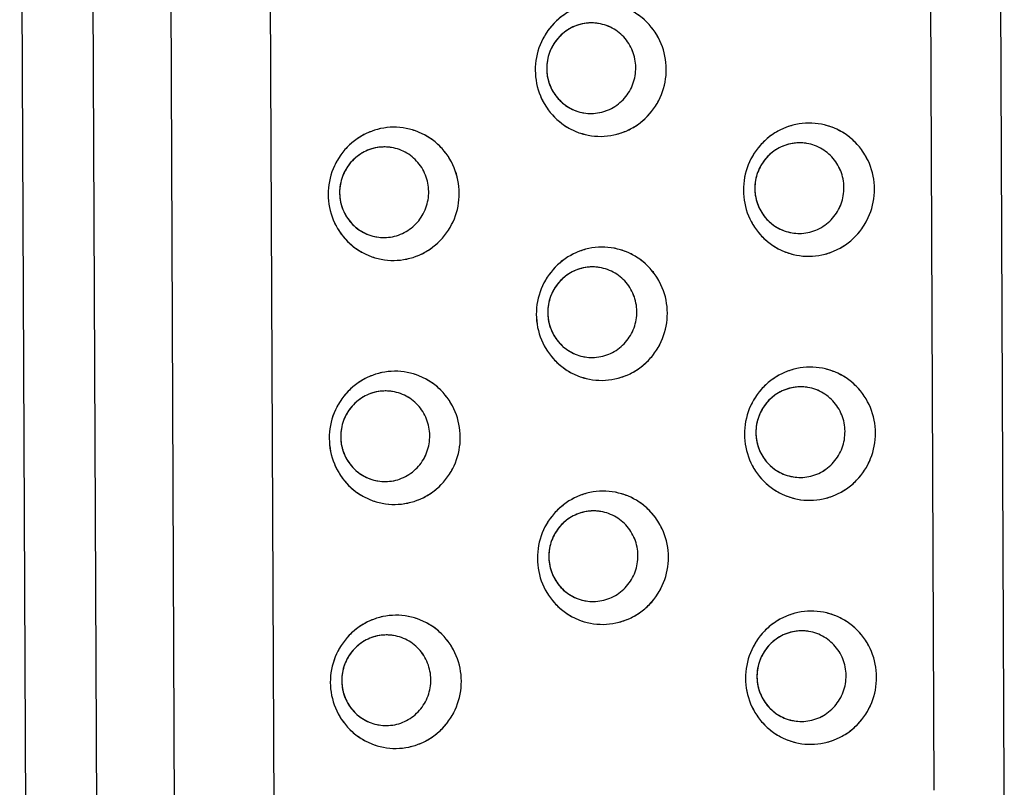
# Model space of a CAD drawing. Header units: millimetres. Extents: x 0 to 1750, y -1720 to 477.
# Tile 45 of 256: x 323 to 333, y -924 to -917. Entities that reach past the tile are written whole.
import ezdxf

# ---------------------------------------------------------------- set-up
doc = ezdxf.new("R2010")
doc.units = ezdxf.units.MM
doc.header["$LTSCALE"] = 92.51
doc.layers.add('90_VGA_WLDR-DXF_CONTINUOUS_LINE', color=7, linetype='CONTINUOUS')
doc.layers.add('DE-11-072043DXF_CONTINUOUS_LINE', color=7, linetype='CONTINUOUS')

msp = doc.modelspace()

# ---------------------------------------------------------------- linework, layer by layer
at = {"layer": '90_VGA_WLDR-DXF_CONTINUOUS_LINE'}
for p, q in [((324.1208, -911.9563), (324.1748, -924.2804)), ((324.1208, -911.9563), (324.1748, -924.2804)), ((324.9086, -924.4002), (324.8546, -912.076)), ((324.9086, -924.4002), (324.8546, -912.076)), ((325.7849, -912.0916), (325.8389, -924.4157)), ((325.7849, -912.0916), (325.8389, -924.4157)), ((332.0359, -924.0862), (331.9842, -912.2981)), ((332.0359, -924.0862), (331.9842, -912.2981)), ((332.6927, -924.0594), (332.641, -912.2712)), ((332.6927, -924.0594), (332.641, -912.2712))]:
    msp.add_line(p, q, dxfattribs=at)
for centre, radius, start, end in [((328.8198, -917.3015), 0.4126, 90.57514, 97.09271), ((328.8197, -917.3007), 0.4118, 84.03826, 90.56402), ((328.8196, -917.2982), 0.4093, 83.98669, 90.55245), ((328.8198, -917.3001), 0.4112, 82.90022, 84.03763), ((328.8192, -917.3027), 0.4138, 82.8669, 83.99719), ((328.8191, -917.3037), 0.4148, 80.72078, 82.86658), ((328.8199, -917.2994), 0.4105, 80.73141, 82.90011), ((328.8153, -917.3275), 0.411, 257.69547, 260.73049), ((328.8156, -917.327), 0.4116, 260.70633, 270.53564), ((328.8154, -917.3266), 0.412, 260.74138, 270.56068), ((326.8768, -918.4653), 0.4126, 90.57514, 97.09271), ((326.8768, -918.4645), 0.4118, 84.03826, 90.56402), ((326.8766, -918.462), 0.4093, 83.98669, 90.55245), ((326.8763, -918.4665), 0.4138, 82.8669, 83.99719), ((326.8768, -918.4639), 0.4112, 82.90022, 84.03763), ((326.8761, -918.4675), 0.4148, 80.72078, 82.86658), ((326.8769, -918.4632), 0.4105, 80.73141, 82.90011), ((330.7729, -918.4266), 0.4126, 90.57514, 97.09271), ((330.7728, -918.4259), 0.4118, 84.03826, 90.56402), ((330.7727, -918.4234), 0.4093, 83.98669, 90.55245), ((330.7723, -918.4278), 0.4138, 82.8669, 83.99719), ((330.7728, -918.4253), 0.4112, 82.90022, 84.03763), ((330.7721, -918.4288), 0.4148, 80.72078, 82.86658), ((330.7729, -918.4245), 0.4105, 80.73141, 82.90011), ((326.8723, -918.4913), 0.411, 257.69547, 260.73049), ((326.8726, -918.4908), 0.4116, 260.70633, 270.53564), ((326.8724, -918.4903), 0.412, 260.74138, 270.56068), ((330.7683, -918.4526), 0.411, 257.69547, 260.73049), ((330.7684, -918.4517), 0.412, 260.74138, 270.56068), ((330.7686, -918.4521), 0.4116, 260.70633, 270.53564), ((328.8299, -919.5904), 0.4126, 90.57514, 97.09271), ((328.8298, -919.5897), 0.4118, 84.03826, 90.56402), ((328.8297, -919.5871), 0.4093, 83.98669, 90.55245), ((328.8298, -919.5891), 0.4112, 82.90022, 84.03763), ((328.8293, -919.5916), 0.4138, 82.8669, 83.99719), ((328.8291, -919.5926), 0.4148, 80.72078, 82.86658), ((328.8299, -919.5883), 0.4105, 80.73141, 82.90011), ((328.8253, -919.6164), 0.411, 257.69547, 260.73049), ((328.8254, -919.6155), 0.412, 260.74138, 270.56068), ((328.8256, -919.6159), 0.4116, 260.70633, 270.53564), ((326.8869, -920.7542), 0.4126, 90.57514, 97.09271), ((326.8868, -920.7534), 0.4118, 84.03826, 90.56402), ((326.8867, -920.7509), 0.4093, 83.98669, 90.55245), ((326.8868, -920.7528), 0.4112, 82.90022, 84.03763), ((326.8863, -920.7554), 0.4138, 82.8669, 83.99719), ((326.8862, -920.7564), 0.4148, 80.72078, 82.86658), ((326.8869, -920.7521), 0.4105, 80.73141, 82.90011), ((330.7829, -920.7156), 0.4126, 90.57514, 97.09271), ((330.7828, -920.7148), 0.4118, 84.03826, 90.56402), ((330.7827, -920.7123), 0.4093, 83.98669, 90.55245), ((330.7823, -920.7167), 0.4138, 82.8669, 83.99719), ((330.7829, -920.7142), 0.4112, 82.90022, 84.03763), ((330.7822, -920.7177), 0.4148, 80.72078, 82.86658), ((330.7829, -920.7134), 0.4105, 80.73141, 82.90011), ((326.8823, -920.7802), 0.411, 257.69547, 260.73049), ((326.8826, -920.7797), 0.4116, 260.70633, 270.53564), ((326.8824, -920.7793), 0.412, 260.74138, 270.56068), ((330.7784, -920.7416), 0.411, 257.69547, 260.73049), ((330.7784, -920.7406), 0.412, 260.74138, 270.56068), ((330.7786, -920.741), 0.4116, 260.70633, 270.53564), ((328.8399, -921.8793), 0.4126, 90.57514, 97.09271), ((328.8398, -921.8786), 0.4118, 84.03826, 90.56402), ((328.8397, -921.8761), 0.4093, 83.98669, 90.55245), ((328.8393, -921.8805), 0.4138, 82.8669, 83.99719), ((328.8399, -921.878), 0.4112, 82.90022, 84.03763), ((328.8392, -921.8815), 0.4148, 80.72078, 82.86658), ((328.84, -921.8772), 0.4105, 80.73141, 82.90011), ((328.8354, -921.9053), 0.411, 257.69547, 260.73049), ((328.8354, -921.9044), 0.412, 260.74138, 270.56068), ((328.8356, -921.9048), 0.4116, 260.70633, 270.53564), ((330.7929, -923.0045), 0.4126, 90.57514, 97.09271), ((330.7928, -923.0037), 0.4118, 84.03826, 90.56402), ((330.7927, -923.0012), 0.4093, 83.98669, 90.55245), ((330.7923, -923.0056), 0.4138, 82.8669, 83.99719), ((330.7929, -923.0031), 0.4112, 82.90022, 84.03763), ((330.7922, -923.0066), 0.4148, 80.72078, 82.86658), ((330.793, -923.0023), 0.4105, 80.73141, 82.90011), ((326.8969, -923.0431), 0.4126, 90.57514, 97.09271), ((326.8968, -923.0424), 0.4118, 84.03826, 90.56402), ((326.8967, -923.0398), 0.4093, 83.98669, 90.55245), ((326.8963, -923.0443), 0.4138, 82.8669, 83.99719), ((326.8969, -923.0418), 0.4112, 82.90022, 84.03763), ((326.8962, -923.0453), 0.4148, 80.72078, 82.86658), ((326.897, -923.041), 0.4105, 80.73141, 82.90011), ((326.8924, -923.0691), 0.411, 257.69547, 260.73049), ((326.8924, -923.0682), 0.412, 260.74138, 270.56068), ((326.8926, -923.0686), 0.4116, 260.70633, 270.53564), ((330.7884, -923.0305), 0.411, 257.69547, 260.73049), ((330.7885, -923.0295), 0.412, 260.74138, 270.56068), ((330.7886, -923.0299), 0.4116, 260.70633, 270.53564)]:
    msp.add_arc(centre, radius, start, end, dxfattribs=at)
for points, knots in [([(328.9043, -916.7036), (328.8641, -916.704), (328.7834, -916.7129), (328.6675, -916.7499), (328.5608, -916.8091), (328.4674, -916.8882), (328.3909, -916.9843), (328.3155, -917.1295), (328.276, -917.3343), (328.3172, -917.5387), (328.3939, -917.6825), (328.4713, -917.7771), (328.5654, -917.8544), (328.6727, -917.9115), (328.789, -917.9462), (328.8696, -917.9534), (328.9098, -917.953)], [0, 0, 0, 0, 0.062124, 0.124383, 0.186827, 0.249476, 0.312317, 0.375308, 0.500891, 0.626211, 0.688915, 0.751416, 0.813724, 0.875879, 0.937943, 1, 1, 1, 1]), ([(328.9043, -916.7036), (328.8242, -916.7044), (328.662, -916.7388), (328.4585, -916.8801), (328.323, -917.0892), (328.2762, -917.3343), (328.325, -917.5787), (328.4624, -917.7854), (328.6676, -917.9228), (328.8298, -917.9538), (328.9098, -917.953)], [0, 0, 0, 0, 0.124245, 0.249173, 0.374864, 0.500888, 0.626657, 0.751715, 0.876012, 1, 1, 1, 1]), ([(328.9098, -917.953), (328.9899, -917.9522), (329.152, -917.9178), (329.3556, -917.7765), (329.4911, -917.5675), (329.5379, -917.3224), (329.4891, -917.078), (329.3517, -916.8713), (329.1465, -916.7338), (328.9843, -916.7028), (328.9043, -916.7036)], [0, 0, 0, 0, 0.124246, 0.249169, 0.374857, 0.500895, 0.626669, 0.751724, 0.876016, 1, 1, 1, 1]), ([(328.9098, -917.953), (328.95, -917.9526), (329.0306, -917.9438), (329.1466, -917.9068), (329.2533, -917.8476), (329.3467, -917.7684), (329.4232, -917.6724), (329.4986, -917.5272), (329.538, -917.3223), (329.4969, -917.118), (329.4202, -916.9741), (329.3428, -916.8795), (329.2487, -916.8022), (329.1414, -916.7451), (329.0251, -916.7105), (328.9445, -916.7032), (328.9043, -916.7036)], [0, 0, 0, 0, 0.062124, 0.124383, 0.186827, 0.249476, 0.312317, 0.375308, 0.500891, 0.626211, 0.688915, 0.751416, 0.813724, 0.875879, 0.937943, 1, 1, 1, 1]), ([(328.8157, -916.8889), (328.7641, -916.8894), (328.6599, -916.9104), (328.5264, -916.9969), (328.4325, -917.1263), (328.3911, -917.2811), (328.4076, -917.4404), (328.4801, -917.5827), (328.5985, -917.6884), (328.6982, -917.7248), (328.7491, -917.7331)], [0, 0, 0, 0, 0.124147, 0.248945, 0.374489, 0.500439, 0.626261, 0.75149, 0.875938, 1, 1, 1, 1]), ([(328.7689, -916.8921), (328.7204, -916.8981), (328.6484, -916.9206), (328.5654, -916.9735), (328.4923, -917.0404), (328.4245, -917.1468), (328.3968, -917.27), (328.4006, -917.3694), (328.4212, -917.4664), (328.4781, -917.5784), (328.5877, -917.6804), (328.6801, -917.7187), (328.7277, -917.7291)], [0, 0, 0, 0, 0.124127, 0.18668, 0.249416, 0.374884, 0.500677, 0.563778, 0.62678, 0.751838, 0.87618, 1, 1, 1, 1]), ([(328.8194, -917.7385), (328.8453, -917.7383), (328.8972, -917.7328), (328.9721, -917.7103), (329.0417, -917.674), (329.1241, -917.6093), (329.2027, -917.5011), (329.2371, -917.3717), (329.2357, -917.2664), (329.2204, -917.1888), (329.1911, -917.1155), (329.1353, -917.0272), (329.0365, -916.9389), (328.9368, -916.9026), (328.886, -916.8943)], [0, 0, 0, 0, 0.062154, 0.12443, 0.18688, 0.249522, 0.374803, 0.500493, 0.563589, 0.626585, 0.68943, 0.752089, 0.876303, 1, 1, 1, 1]), ([(328.8194, -917.7385), (328.871, -917.738), (328.9752, -917.7171), (329.1087, -917.6306), (329.2026, -917.5011), (329.244, -917.3463), (329.2275, -917.187), (329.155, -917.0448), (329.0366, -916.939), (328.9369, -916.9026), (328.886, -916.8943)], [0, 0, 0, 0, 0.124147, 0.248945, 0.374489, 0.500439, 0.626261, 0.75149, 0.875938, 1, 1, 1, 1]), ([(326.9613, -917.8674), (326.9211, -917.8678), (326.8405, -917.8767), (326.7245, -917.9137), (326.6178, -917.9729), (326.5244, -918.052), (326.4479, -918.1481), (326.3725, -918.2933), (326.3331, -918.4981), (326.3742, -918.7025), (326.4509, -918.8463), (326.5283, -918.9409), (326.6224, -919.0182), (326.7297, -919.0753), (326.846, -919.11), (326.9266, -919.1172), (326.9668, -919.1168)], [0, 0, 0, 0, 0.062124, 0.124383, 0.186827, 0.249476, 0.312317, 0.375308, 0.500891, 0.626211, 0.688915, 0.751416, 0.813724, 0.875879, 0.937943, 1, 1, 1, 1]), ([(326.9613, -917.8674), (326.8812, -917.8682), (326.7191, -917.9026), (326.5155, -918.0439), (326.38, -918.253), (326.3332, -918.4981), (326.382, -918.7425), (326.5194, -918.9492), (326.7246, -919.0866), (326.8868, -919.1176), (326.9668, -919.1168)], [0, 0, 0, 0, 0.124246, 0.249169, 0.374857, 0.500895, 0.626669, 0.751724, 0.876016, 1, 1, 1, 1]), ([(326.9668, -919.1168), (327.0469, -919.116), (327.209, -919.0816), (327.4126, -918.9403), (327.5481, -918.7313), (327.5949, -918.4862), (327.5461, -918.2418), (327.4087, -918.0351), (327.2035, -917.8976), (327.0413, -917.8666), (326.9613, -917.8674)], [0, 0, 0, 0, 0.124246, 0.249169, 0.374857, 0.500895, 0.626669, 0.751724, 0.876016, 1, 1, 1, 1]), ([(326.9668, -919.1168), (327.007, -919.1164), (327.0877, -919.1075), (327.2036, -919.0706), (327.3103, -919.0114), (327.4037, -918.9322), (327.4802, -918.8362), (327.5556, -918.691), (327.5951, -918.4861), (327.5539, -918.2817), (327.4772, -918.1379), (327.3998, -918.0433), (327.3057, -917.966), (327.1984, -917.9089), (327.0821, -917.8743), (327.0015, -917.867), (326.9613, -917.8674)], [0, 0, 0, 0, 0.062124, 0.124383, 0.186827, 0.249476, 0.312317, 0.375308, 0.500891, 0.626211, 0.688915, 0.751416, 0.813724, 0.875879, 0.937943, 1, 1, 1, 1]), ([(330.8573, -917.8288), (330.8171, -917.8292), (330.7365, -917.838), (330.6205, -917.875), (330.5138, -917.9342), (330.4204, -918.0133), (330.3439, -918.1094), (330.2685, -918.2546), (330.2291, -918.4594), (330.2702, -918.6638), (330.3469, -918.8077), (330.4243, -918.9023), (330.5184, -918.9796), (330.6257, -919.0366), (330.742, -919.0713), (330.8226, -919.0786), (330.8628, -919.0782)], [0, 0, 0, 0, 0.062124, 0.124383, 0.186827, 0.249476, 0.312317, 0.375308, 0.500891, 0.626211, 0.688915, 0.751416, 0.813724, 0.875879, 0.937943, 1, 1, 1, 1]), ([(330.8573, -917.8288), (330.7772, -917.8295), (330.6151, -917.8639), (330.4115, -918.0053), (330.276, -918.2143), (330.2292, -918.4594), (330.278, -918.7038), (330.4154, -918.9105), (330.6206, -919.0479), (330.7828, -919.079), (330.8628, -919.0782)], [0, 0, 0, 0, 0.124246, 0.249169, 0.374857, 0.500895, 0.626669, 0.751724, 0.876016, 1, 1, 1, 1]), ([(330.8628, -919.0782), (330.9429, -919.0774), (331.1051, -919.043), (331.3086, -918.9017), (331.4441, -918.6926), (331.4909, -918.4475), (331.4422, -918.2031), (331.3047, -917.9964), (331.0995, -917.859), (330.9373, -917.828), (330.8573, -917.8288)], [0, 0, 0, 0, 0.124246, 0.249169, 0.374857, 0.500895, 0.626669, 0.751724, 0.876016, 1, 1, 1, 1]), ([(330.8628, -919.0782), (330.903, -919.0778), (330.9837, -919.0689), (331.0996, -919.0319), (331.2063, -918.9727), (331.2997, -918.8936), (331.3762, -918.7975), (331.4516, -918.6523), (331.4911, -918.4475), (331.45, -918.2431), (331.3732, -918.0992), (331.2959, -918.0047), (331.2017, -917.9274), (331.0944, -917.8703), (330.9781, -917.8356), (330.8975, -917.8284), (330.8573, -917.8288)], [0, 0, 0, 0, 0.062124, 0.124383, 0.186827, 0.249476, 0.312317, 0.375308, 0.500891, 0.626211, 0.688915, 0.751416, 0.813724, 0.875879, 0.937943, 1, 1, 1, 1]), ([(326.8727, -918.0527), (326.8211, -918.0532), (326.7169, -918.0742), (326.5834, -918.1606), (326.4895, -918.2901), (326.4481, -918.4449), (326.4646, -918.6042), (326.5371, -918.7465), (326.6555, -918.8522), (326.7552, -918.8886), (326.8061, -918.8969)], [0, 0, 0, 0, 0.124147, 0.248945, 0.374489, 0.500439, 0.626261, 0.75149, 0.875938, 1, 1, 1, 1]), ([(326.8259, -918.0559), (326.7774, -918.0619), (326.7054, -918.0844), (326.6224, -918.1373), (326.5493, -918.2042), (326.4815, -918.3106), (326.4538, -918.4338), (326.4576, -918.5332), (326.4782, -918.6302), (326.5351, -918.7422), (326.6447, -918.8442), (326.7371, -918.8825), (326.7847, -918.8929)], [0, 0, 0, 0, 0.124127, 0.18668, 0.249416, 0.374884, 0.500677, 0.563778, 0.62678, 0.751838, 0.87618, 1, 1, 1, 1]), ([(326.8764, -918.9023), (326.9023, -918.9021), (326.9542, -918.8966), (327.0291, -918.8741), (327.0987, -918.8378), (327.1811, -918.7731), (327.2597, -918.6649), (327.2941, -918.5355), (327.2928, -918.4302), (327.2774, -918.3526), (327.2481, -918.2793), (327.1923, -918.191), (327.0935, -918.1027), (326.9938, -918.0664), (326.943, -918.0581)], [0, 0, 0, 0, 0.062154, 0.12443, 0.18688, 0.249522, 0.374803, 0.500493, 0.563589, 0.626585, 0.68943, 0.752089, 0.876303, 1, 1, 1, 1]), ([(326.8764, -918.9023), (326.928, -918.9018), (327.0322, -918.8808), (327.1657, -918.7944), (327.2596, -918.6649), (327.301, -918.5101), (327.2845, -918.3508), (327.212, -918.2086), (327.0936, -918.1028), (326.9939, -918.0664), (326.943, -918.0581)], [0, 0, 0, 0, 0.124147, 0.248945, 0.374489, 0.500439, 0.626261, 0.75149, 0.875938, 1, 1, 1, 1]), ([(330.7687, -918.0141), (330.7171, -918.0146), (330.6129, -918.0355), (330.4794, -918.122), (330.3855, -918.2514), (330.3441, -918.4063), (330.3606, -918.5656), (330.4331, -918.7078), (330.5515, -918.8136), (330.6513, -918.85), (330.7021, -918.8583)], [0, 0, 0, 0, 0.124147, 0.248945, 0.374489, 0.500439, 0.626261, 0.75149, 0.875938, 1, 1, 1, 1]), ([(330.7219, -918.0172), (330.6735, -918.0232), (330.6014, -918.0457), (330.5184, -918.0986), (330.4454, -918.1655), (330.3775, -918.2719), (330.3499, -918.3951), (330.3536, -918.4945), (330.3742, -918.5916), (330.4311, -918.7036), (330.5407, -918.8055), (330.6332, -918.8439), (330.6807, -918.8542)], [0, 0, 0, 0, 0.124127, 0.18668, 0.249416, 0.374884, 0.500677, 0.563778, 0.62678, 0.751838, 0.87618, 1, 1, 1, 1]), ([(330.7724, -918.8637), (330.7983, -918.8634), (330.8502, -918.858), (330.9251, -918.8354), (330.9947, -918.7991), (331.0771, -918.7345), (331.1557, -918.6262), (331.1901, -918.4969), (331.1888, -918.3916), (331.1734, -918.3139), (331.1441, -918.2406), (331.0883, -918.1523), (330.9895, -918.0641), (330.8899, -918.0277), (330.839, -918.0194)], [0, 0, 0, 0, 0.062154, 0.12443, 0.18688, 0.249522, 0.374803, 0.500493, 0.563589, 0.626585, 0.68943, 0.752089, 0.876303, 1, 1, 1, 1]), ([(330.7724, -918.8637), (330.824, -918.8631), (330.9283, -918.8422), (331.0618, -918.7557), (331.1556, -918.6263), (331.197, -918.4714), (331.1805, -918.3121), (331.1081, -918.1699), (330.9896, -918.0641), (330.8899, -918.0277), (330.839, -918.0194)], [0, 0, 0, 0, 0.124147, 0.248945, 0.374489, 0.500439, 0.626261, 0.75149, 0.875938, 1, 1, 1, 1]), ([(328.9143, -918.9925), (328.8741, -918.9929), (328.7935, -919.0018), (328.6775, -919.0388), (328.5708, -919.098), (328.4774, -919.1771), (328.4009, -919.2732), (328.3255, -919.4184), (328.2861, -919.6232), (328.3272, -919.8276), (328.4039, -919.9715), (328.4813, -920.066), (328.5754, -920.1433), (328.6827, -920.2004), (328.799, -920.2351), (328.8796, -920.2423), (328.9198, -920.2419)], [0, 0, 0, 0, 0.062124, 0.124383, 0.186827, 0.249476, 0.312317, 0.375308, 0.500891, 0.626211, 0.688915, 0.751416, 0.813724, 0.875879, 0.937943, 1, 1, 1, 1]), ([(328.9143, -918.9925), (328.8342, -918.9933), (328.6721, -919.0277), (328.4685, -919.1691), (328.333, -919.3781), (328.2862, -919.6232), (328.335, -919.8676), (328.4724, -920.0743), (328.6776, -920.2117), (328.8399, -920.2427), (328.9198, -920.2419)], [0, 0, 0, 0, 0.124245, 0.249173, 0.374864, 0.500888, 0.626657, 0.751715, 0.876012, 1, 1, 1, 1]), ([(328.9198, -920.2419), (328.9999, -920.2412), (329.1621, -920.2068), (329.3656, -920.0654), (329.5011, -919.8564), (329.5479, -919.6113), (329.4992, -919.3669), (329.3617, -919.1602), (329.1565, -919.0228), (328.9943, -918.9917), (328.9143, -918.9925)], [0, 0, 0, 0, 0.124246, 0.249169, 0.374857, 0.500895, 0.626669, 0.751724, 0.876016, 1, 1, 1, 1]), ([(328.9198, -920.2419), (328.96, -920.2415), (329.0407, -920.2327), (329.1566, -920.1957), (329.2634, -920.1365), (329.3568, -920.0574), (329.4333, -919.9613), (329.5087, -919.8161), (329.5481, -919.6113), (329.507, -919.4069), (329.4302, -919.263), (329.3529, -919.1685), (329.2587, -919.0911), (329.1514, -919.0341), (329.0352, -918.9994), (328.9545, -918.9921), (328.9143, -918.9925)], [0, 0, 0, 0, 0.062124, 0.124383, 0.186827, 0.249476, 0.312317, 0.375308, 0.500891, 0.626211, 0.688915, 0.751416, 0.813724, 0.875879, 0.937943, 1, 1, 1, 1]), ([(328.8257, -919.1778), (328.7741, -919.1784), (328.6699, -919.1993), (328.5364, -919.2858), (328.4425, -919.4152), (328.4011, -919.5701), (328.4177, -919.7294), (328.4901, -919.8716), (328.6085, -919.9774), (328.7083, -920.0137), (328.7591, -920.0221)], [0, 0, 0, 0, 0.124147, 0.248945, 0.374489, 0.500439, 0.626261, 0.75149, 0.875938, 1, 1, 1, 1]), ([(328.7789, -919.181), (328.7305, -919.187), (328.6585, -919.2095), (328.5754, -919.2624), (328.5024, -919.3293), (328.4345, -919.4357), (328.4069, -919.5589), (328.4106, -919.6583), (328.4312, -919.7553), (328.4881, -919.8673), (328.5977, -919.9693), (328.6902, -920.0076), (328.7377, -920.018)], [0, 0, 0, 0, 0.124127, 0.18668, 0.249416, 0.374884, 0.500677, 0.563778, 0.62678, 0.751838, 0.87618, 1, 1, 1, 1]), ([(328.8294, -920.0274), (328.8553, -920.0272), (328.9072, -920.0218), (328.9821, -919.9992), (329.0517, -919.9629), (329.1341, -919.8982), (329.2127, -919.79), (329.2471, -919.6607), (329.2458, -919.5553), (329.2304, -919.4777), (329.2012, -919.4044), (329.1453, -919.3161), (329.0465, -919.2278), (328.9469, -919.1915), (328.896, -919.1832)], [0, 0, 0, 0, 0.062154, 0.12443, 0.18688, 0.249522, 0.374803, 0.500493, 0.563589, 0.626585, 0.68943, 0.752089, 0.876303, 1, 1, 1, 1]), ([(328.8294, -920.0274), (328.881, -920.0269), (328.9853, -920.006), (329.1188, -919.9195), (329.2126, -919.79), (329.254, -919.6352), (329.2375, -919.4759), (329.1651, -919.3337), (329.0466, -919.2279), (328.9469, -919.1915), (328.896, -919.1832)], [0, 0, 0, 0, 0.124147, 0.248945, 0.374489, 0.500439, 0.626261, 0.75149, 0.875938, 1, 1, 1, 1]), ([(326.9713, -920.1563), (326.9311, -920.1567), (326.8505, -920.1656), (326.7345, -920.2026), (326.6278, -920.2618), (326.5344, -920.3409), (326.4579, -920.437), (326.3825, -920.5822), (326.3431, -920.787), (326.3842, -920.9914), (326.4609, -921.1352), (326.5383, -921.2298), (326.6324, -921.3071), (326.7397, -921.3642), (326.856, -921.3989), (326.9367, -921.4061), (326.9768, -921.4057)], [0, 0, 0, 0, 0.062124, 0.124383, 0.186827, 0.249476, 0.312317, 0.375308, 0.500891, 0.626211, 0.688915, 0.751416, 0.813724, 0.875879, 0.937943, 1, 1, 1, 1]), ([(326.9713, -920.1563), (326.8912, -920.1571), (326.7291, -920.1915), (326.5255, -920.3328), (326.39, -920.5419), (326.3432, -920.787), (326.392, -921.0314), (326.5294, -921.2381), (326.7346, -921.3755), (326.8969, -921.4065), (326.9768, -921.4057)], [0, 0, 0, 0, 0.124246, 0.249169, 0.374857, 0.500895, 0.626669, 0.751724, 0.876016, 1, 1, 1, 1]), ([(326.9768, -921.4057), (327.0569, -921.4049), (327.2191, -921.3705), (327.4226, -921.2292), (327.5581, -921.0202), (327.6049, -920.7751), (327.5562, -920.5307), (327.4187, -920.324), (327.2136, -920.1865), (327.0513, -920.1555), (326.9713, -920.1563)], [0, 0, 0, 0, 0.124246, 0.249169, 0.374857, 0.500895, 0.626669, 0.751724, 0.876016, 1, 1, 1, 1]), ([(326.9768, -921.4057), (327.017, -921.4053), (327.0977, -921.3965), (327.2136, -921.3595), (327.3204, -921.3003), (327.4138, -921.2211), (327.4903, -921.1251), (327.5657, -920.9799), (327.6051, -920.775), (327.564, -920.5707), (327.4872, -920.4268), (327.4099, -920.3322), (327.3157, -920.2549), (327.2084, -920.1978), (327.0922, -920.1632), (327.0115, -920.1559), (326.9713, -920.1563)], [0, 0, 0, 0, 0.062124, 0.124383, 0.186827, 0.249476, 0.312317, 0.375308, 0.500891, 0.626211, 0.688915, 0.751416, 0.813724, 0.875879, 0.937943, 1, 1, 1, 1]), ([(330.8674, -920.1177), (330.8271, -920.1181), (330.7465, -920.1269), (330.6306, -920.1639), (330.5238, -920.2231), (330.4304, -920.3023), (330.3539, -920.3983), (330.2785, -920.5435), (330.2391, -920.7484), (330.2802, -920.9527), (330.3569, -921.0966), (330.4343, -921.1912), (330.5284, -921.2685), (330.6357, -921.3256), (330.752, -921.3602), (330.8327, -921.3675), (330.8728, -921.3671)], [0, 0, 0, 0, 0.062124, 0.124383, 0.186827, 0.249476, 0.312317, 0.375308, 0.500891, 0.626211, 0.688915, 0.751416, 0.813724, 0.875879, 0.937943, 1, 1, 1, 1]), ([(330.8674, -920.1177), (330.7872, -920.1185), (330.6251, -920.1529), (330.4216, -920.2942), (330.286, -920.5032), (330.2393, -920.7483), (330.288, -920.9927), (330.4255, -921.1994), (330.6306, -921.3369), (330.7929, -921.3679), (330.8728, -921.3671)], [0, 0, 0, 0, 0.124246, 0.249169, 0.374857, 0.500895, 0.626669, 0.751724, 0.876016, 1, 1, 1, 1]), ([(330.8728, -921.3671), (330.953, -921.3663), (331.1151, -921.3319), (331.3186, -921.1906), (331.4541, -920.9815), (331.5009, -920.7364), (331.4522, -920.492), (331.3147, -920.2853), (331.1096, -920.1479), (330.9473, -920.1169), (330.8674, -920.1177)], [0, 0, 0, 0, 0.124246, 0.249169, 0.374857, 0.500895, 0.626669, 0.751724, 0.876016, 1, 1, 1, 1]), ([(330.8728, -921.3671), (330.913, -921.3667), (330.9937, -921.3578), (331.1096, -921.3208), (331.2164, -921.2616), (331.3098, -921.1825), (331.3863, -921.0864), (331.4617, -920.9412), (331.5011, -920.7364), (331.46, -920.532), (331.3832, -920.3882), (331.3059, -920.2936), (331.2118, -920.2163), (331.1045, -920.1592), (330.9882, -920.1245), (330.9075, -920.1173), (330.8674, -920.1177)], [0, 0, 0, 0, 0.062124, 0.124383, 0.186827, 0.249476, 0.312317, 0.375308, 0.500891, 0.626211, 0.688915, 0.751416, 0.813724, 0.875879, 0.937943, 1, 1, 1, 1]), ([(326.8827, -920.3416), (326.8312, -920.3421), (326.7269, -920.3631), (326.5934, -920.4496), (326.4995, -920.579), (326.4581, -920.7338), (326.4747, -920.8931), (326.5471, -921.0354), (326.6655, -921.1411), (326.7653, -921.1775), (326.8161, -921.1858)], [0, 0, 0, 0, 0.124147, 0.248945, 0.374489, 0.500439, 0.626261, 0.75149, 0.875938, 1, 1, 1, 1]), ([(326.8359, -920.3448), (326.7875, -920.3508), (326.7155, -920.3733), (326.6324, -920.4262), (326.5594, -920.4931), (326.4915, -920.5995), (326.4639, -920.7227), (326.4676, -920.8221), (326.4883, -920.9191), (326.5451, -921.0311), (326.6547, -921.1331), (326.7472, -921.1714), (326.7947, -921.1818)], [0, 0, 0, 0, 0.124127, 0.18668, 0.249416, 0.374884, 0.500677, 0.563778, 0.62678, 0.751838, 0.87618, 1, 1, 1, 1]), ([(326.8864, -921.1912), (326.9123, -921.191), (326.9642, -921.1855), (327.0391, -921.163), (327.1087, -921.1267), (327.1911, -921.062), (327.2697, -920.9538), (327.3042, -920.8244), (327.3028, -920.7191), (327.2874, -920.6415), (327.2582, -920.5682), (327.2023, -920.4799), (327.1035, -920.3916), (327.0039, -920.3553), (326.953, -920.347)], [0, 0, 0, 0, 0.062154, 0.12443, 0.18688, 0.249522, 0.374803, 0.500493, 0.563589, 0.626585, 0.68943, 0.752089, 0.876303, 1, 1, 1, 1]), ([(326.8864, -921.1912), (326.938, -921.1907), (327.0423, -921.1698), (327.1758, -921.0833), (327.2696, -920.9538), (327.311, -920.799), (327.2945, -920.6397), (327.2221, -920.4975), (327.1036, -920.3917), (327.0039, -920.3553), (326.953, -920.347)], [0, 0, 0, 0, 0.124147, 0.248945, 0.374489, 0.500439, 0.626261, 0.75149, 0.875938, 1, 1, 1, 1]), ([(330.7787, -920.303), (330.7272, -920.3035), (330.6229, -920.3244), (330.4894, -920.4109), (330.3955, -920.5404), (330.3542, -920.6952), (330.3707, -920.8545), (330.4431, -920.9967), (330.5616, -921.1025), (330.6613, -921.1389), (330.7122, -921.1472)], [0, 0, 0, 0, 0.124147, 0.248945, 0.374489, 0.500439, 0.626261, 0.75149, 0.875938, 1, 1, 1, 1]), ([(330.7319, -920.3061), (330.6835, -920.3121), (330.6115, -920.3346), (330.5285, -920.3875), (330.4554, -920.4545), (330.3875, -920.5608), (330.3599, -920.684), (330.3636, -920.7834), (330.3843, -920.8805), (330.4412, -920.9925), (330.5507, -921.0944), (330.6432, -921.1328), (330.6908, -921.1431)], [0, 0, 0, 0, 0.124127, 0.18668, 0.249416, 0.374884, 0.500677, 0.563778, 0.62678, 0.751838, 0.87618, 1, 1, 1, 1]), ([(330.7825, -921.1526), (330.8083, -921.1523), (330.8602, -921.1469), (330.9351, -921.1243), (331.0048, -921.0881), (331.0871, -921.0234), (331.1657, -920.9152), (331.2002, -920.7858), (331.1988, -920.6805), (331.1834, -920.6029), (331.1542, -920.5295), (331.0983, -920.4412), (330.9995, -920.353), (330.8999, -920.3166), (330.8491, -920.3083)], [0, 0, 0, 0, 0.062154, 0.12443, 0.18688, 0.249522, 0.374803, 0.500493, 0.563589, 0.626585, 0.68943, 0.752089, 0.876303, 1, 1, 1, 1]), ([(330.7825, -921.1526), (330.834, -921.1521), (330.9383, -921.1311), (331.0718, -921.0446), (331.1657, -920.9152), (331.207, -920.7603), (331.1905, -920.601), (331.1181, -920.4588), (330.9997, -920.353), (330.8999, -920.3167), (330.8491, -920.3084)], [0, 0, 0, 0, 0.124147, 0.248945, 0.374489, 0.500439, 0.626261, 0.75149, 0.875938, 1, 1, 1, 1]), ([(328.9244, -921.2815), (328.8842, -921.2819), (328.8035, -921.2907), (328.6876, -921.3277), (328.5808, -921.3869), (328.4874, -921.4661), (328.4109, -921.5621), (328.3355, -921.7073), (328.2961, -921.9121), (328.3372, -922.1165), (328.414, -922.2604), (328.4913, -922.355), (328.5854, -922.4323), (328.6927, -922.4893), (328.809, -922.524), (328.8897, -922.5313), (328.9298, -922.5309)], [0, 0, 0, 0, 0.062124, 0.124383, 0.186827, 0.249476, 0.312317, 0.375308, 0.500891, 0.626211, 0.688915, 0.751416, 0.813724, 0.875879, 0.937943, 1, 1, 1, 1]), ([(328.9244, -921.2815), (328.8442, -921.2823), (328.6821, -921.3166), (328.4786, -921.458), (328.3431, -921.667), (328.2963, -921.9121), (328.345, -922.1565), (328.4825, -922.3632), (328.6876, -922.5006), (328.8499, -922.5317), (328.9298, -922.5309)], [0, 0, 0, 0, 0.124246, 0.249169, 0.374857, 0.500895, 0.626669, 0.751724, 0.876016, 1, 1, 1, 1]), ([(328.9298, -922.5309), (329.01, -922.5301), (329.1721, -922.4957), (329.3756, -922.3544), (329.5112, -922.1453), (329.5579, -921.9002), (329.5092, -921.6558), (329.3717, -921.4491), (329.1666, -921.3117), (329.0043, -921.2807), (328.9244, -921.2815)], [0, 0, 0, 0, 0.124246, 0.249169, 0.374857, 0.500895, 0.626669, 0.751724, 0.876016, 1, 1, 1, 1]), ([(328.9298, -922.5309), (328.97, -922.5305), (329.0507, -922.5216), (329.1666, -922.4846), (329.2734, -922.4254), (329.3668, -922.3463), (329.4433, -922.2502), (329.5187, -922.105), (329.5581, -921.9002), (329.517, -921.6958), (329.4403, -921.5519), (329.3629, -921.4574), (329.2688, -921.3801), (329.1615, -921.323), (329.0452, -921.2883), (328.9645, -921.2811), (328.9244, -921.2815)], [0, 0, 0, 0, 0.062124, 0.124383, 0.186827, 0.249476, 0.312317, 0.375308, 0.500891, 0.626211, 0.688915, 0.751416, 0.813724, 0.875879, 0.937943, 1, 1, 1, 1]), ([(328.8357, -921.4668), (328.7842, -921.4673), (328.6799, -921.4882), (328.5464, -921.5747), (328.4525, -921.7041), (328.4112, -921.859), (328.4277, -922.0183), (328.5001, -922.1605), (328.6186, -922.2663), (328.7183, -922.3027), (328.7692, -922.311)], [0, 0, 0, 0, 0.124147, 0.248945, 0.374489, 0.500439, 0.626261, 0.75149, 0.875938, 1, 1, 1, 1]), ([(328.7889, -921.4699), (328.7405, -921.4759), (328.6685, -921.4984), (328.5855, -921.5513), (328.5124, -921.6182), (328.4445, -921.7246), (328.4169, -921.8478), (328.4206, -921.9472), (328.4413, -922.0443), (328.4982, -922.1563), (328.6078, -922.2582), (328.7002, -922.2966), (328.7478, -922.3069)], [0, 0, 0, 0, 0.124127, 0.18668, 0.249416, 0.374884, 0.500677, 0.563778, 0.62678, 0.751838, 0.87618, 1, 1, 1, 1]), ([(328.8395, -922.3164), (328.8653, -922.3161), (328.9172, -922.3107), (328.9921, -922.2881), (329.0618, -922.2518), (329.1442, -922.1872), (329.2228, -922.079), (329.2572, -921.9496), (329.2558, -921.8443), (329.2404, -921.7666), (329.2112, -921.6933), (329.1553, -921.605), (329.0566, -921.5168), (328.9569, -921.4804), (328.9061, -921.4721)], [0, 0, 0, 0, 0.062154, 0.12443, 0.18688, 0.249522, 0.374803, 0.500493, 0.563589, 0.626585, 0.68943, 0.752089, 0.876303, 1, 1, 1, 1]), ([(328.8395, -922.3164), (328.891, -922.3158), (328.9953, -922.2949), (329.1288, -922.2084), (329.2227, -922.079), (329.264, -921.9241), (329.2475, -921.7648), (329.1751, -921.6226), (329.0567, -921.5168), (328.9569, -921.4804), (328.9061, -921.4721)], [0, 0, 0, 0, 0.124147, 0.248945, 0.374489, 0.500439, 0.626261, 0.75149, 0.875938, 1, 1, 1, 1]), ([(330.8774, -922.4066), (330.8372, -922.407), (330.7565, -922.4159), (330.6406, -922.4528), (330.5338, -922.512), (330.4404, -922.5912), (330.3639, -922.6872), (330.2885, -922.8324), (330.2491, -923.0373), (330.2902, -923.2417), (330.367, -923.3855), (330.4443, -923.4801), (330.5385, -923.5574), (330.6458, -923.6145), (330.762, -923.6491), (330.8427, -923.6564), (330.8829, -923.656)], [0, 0, 0, 0, 0.062124, 0.124383, 0.186827, 0.249476, 0.312317, 0.375308, 0.500891, 0.626211, 0.688915, 0.751416, 0.813724, 0.875879, 0.937943, 1, 1, 1, 1]), ([(330.8774, -922.4066), (330.7973, -922.4074), (330.6351, -922.4418), (330.4316, -922.5831), (330.2961, -922.7921), (330.2493, -923.0373), (330.298, -923.2816), (330.4355, -923.4883), (330.6406, -923.6258), (330.8029, -923.6568), (330.8829, -923.656)], [0, 0, 0, 0, 0.124246, 0.249169, 0.374857, 0.500895, 0.626669, 0.751724, 0.876016, 1, 1, 1, 1]), ([(330.8829, -923.656), (330.963, -923.6552), (331.1251, -923.6208), (331.3287, -923.4795), (331.4642, -923.2704), (331.511, -923.0253), (331.4622, -922.7809), (331.3248, -922.5742), (331.1196, -922.4368), (330.9573, -922.4058), (330.8774, -922.4066)], [0, 0, 0, 0, 0.124246, 0.249169, 0.374857, 0.500895, 0.626669, 0.751724, 0.876016, 1, 1, 1, 1]), ([(330.8829, -923.656), (330.9231, -923.6556), (331.0037, -923.6467), (331.1197, -923.6097), (331.2264, -923.5505), (331.3198, -923.4714), (331.3963, -923.3753), (331.4717, -923.2302), (331.5111, -923.0253), (331.47, -922.8209), (331.3933, -922.6771), (331.3159, -922.5825), (331.2218, -922.5052), (331.1145, -922.4481), (330.9982, -922.4134), (330.9176, -922.4062), (330.8774, -922.4066)], [0, 0, 0, 0, 0.062124, 0.124383, 0.186827, 0.249476, 0.312317, 0.375308, 0.500891, 0.626211, 0.688915, 0.751416, 0.813724, 0.875879, 0.937943, 1, 1, 1, 1]), ([(326.9814, -922.4452), (326.9412, -922.4456), (326.8605, -922.4545), (326.7446, -922.4915), (326.6378, -922.5507), (326.5444, -922.6298), (326.4679, -922.7259), (326.3925, -922.8711), (326.3531, -923.0759), (326.3942, -923.2803), (326.471, -923.4242), (326.5483, -923.5187), (326.6424, -923.596), (326.7497, -923.6531), (326.866, -923.6878), (326.9467, -923.695), (326.9868, -923.6947)], [0, 0, 0, 0, 0.062124, 0.124383, 0.186827, 0.249476, 0.312317, 0.375308, 0.500891, 0.626211, 0.688915, 0.751416, 0.813724, 0.875879, 0.937943, 1, 1, 1, 1]), ([(326.9814, -922.4452), (326.9012, -922.446), (326.7391, -922.4804), (326.5356, -922.6218), (326.4001, -922.8308), (326.3533, -923.0759), (326.402, -923.3203), (326.5395, -923.527), (326.7446, -923.6644), (326.9069, -923.6954), (326.9868, -923.6947)], [0, 0, 0, 0, 0.124246, 0.249169, 0.374857, 0.500895, 0.626669, 0.751724, 0.876016, 1, 1, 1, 1]), ([(326.9868, -923.6947), (327.067, -923.6939), (327.2291, -923.6595), (327.4327, -923.5181), (327.5682, -923.3091), (327.615, -923.064), (327.5662, -922.8196), (327.4287, -922.6129), (327.2236, -922.4755), (327.0613, -922.4445), (326.9814, -922.4452)], [0, 0, 0, 0, 0.124246, 0.249169, 0.374857, 0.500895, 0.626669, 0.751724, 0.876016, 1, 1, 1, 1]), ([(326.9868, -923.6947), (327.0271, -923.6943), (327.1077, -923.6854), (327.2236, -923.6484), (327.3304, -923.5892), (327.4238, -923.5101), (327.5003, -923.414), (327.5757, -923.2688), (327.6151, -923.064), (327.574, -922.8596), (327.4973, -922.7157), (327.4199, -922.6212), (327.3258, -922.5438), (327.2185, -922.4868), (327.1022, -922.4521), (327.0215, -922.4448), (326.9814, -922.4452)], [0, 0, 0, 0, 0.062124, 0.124383, 0.186827, 0.249476, 0.312317, 0.375308, 0.500891, 0.626211, 0.688915, 0.751416, 0.813724, 0.875879, 0.937943, 1, 1, 1, 1]), ([(330.7888, -922.5919), (330.7372, -922.5924), (330.633, -922.6133), (330.4994, -922.6998), (330.4056, -922.8293), (330.3642, -922.9841), (330.3807, -923.1434), (330.4532, -923.2856), (330.5716, -923.3914), (330.6713, -923.4278), (330.7222, -923.4361)], [0, 0, 0, 0, 0.124147, 0.248945, 0.374489, 0.500439, 0.626261, 0.75149, 0.875938, 1, 1, 1, 1]), ([(330.742, -922.595), (330.6935, -922.601), (330.6215, -922.6235), (330.5385, -922.6764), (330.4654, -922.7434), (330.3976, -922.8497), (330.3699, -922.9729), (330.3737, -923.0724), (330.3943, -923.1694), (330.4512, -923.2814), (330.5608, -923.3834), (330.6532, -923.4217), (330.7008, -923.4321)], [0, 0, 0, 0, 0.124127, 0.18668, 0.249416, 0.374884, 0.500677, 0.563778, 0.62678, 0.751838, 0.87618, 1, 1, 1, 1]), ([(330.7925, -923.4415), (330.8184, -923.4412), (330.8703, -923.4358), (330.9452, -923.4132), (331.0148, -923.377), (331.0972, -923.3123), (331.1758, -923.2041), (331.2102, -923.0747), (331.2088, -922.9694), (331.1935, -922.8918), (331.1642, -922.8185), (331.1084, -922.7302), (331.0096, -922.6419), (330.9099, -922.6055), (330.8591, -922.5972)], [0, 0, 0, 0, 0.062154, 0.12443, 0.18688, 0.249522, 0.374803, 0.500493, 0.563589, 0.626585, 0.68943, 0.752089, 0.876303, 1, 1, 1, 1]), ([(330.7925, -923.4415), (330.8441, -923.441), (330.9483, -923.42), (331.0818, -923.3335), (331.1757, -923.2041), (331.2171, -923.0493), (331.2006, -922.89), (331.1281, -922.7477), (331.0097, -922.642), (330.9099, -922.6056), (330.8591, -922.5973)], [0, 0, 0, 0, 0.124147, 0.248945, 0.374489, 0.500439, 0.626261, 0.75149, 0.875938, 1, 1, 1, 1]), ([(326.8928, -922.6305), (326.8412, -922.6311), (326.7369, -922.652), (326.6034, -922.7385), (326.5096, -922.8679), (326.4682, -923.0228), (326.4847, -923.1821), (326.5571, -923.3243), (326.6756, -923.4301), (326.7753, -923.4664), (326.8262, -923.4748)], [0, 0, 0, 0, 0.124147, 0.248945, 0.374489, 0.500439, 0.626261, 0.75149, 0.875938, 1, 1, 1, 1]), ([(326.846, -922.6337), (326.7975, -922.6397), (326.7255, -922.6622), (326.6425, -922.7151), (326.5694, -922.782), (326.5016, -922.8884), (326.4739, -923.0116), (326.4776, -923.111), (326.4983, -923.2081), (326.5552, -923.32), (326.6648, -923.422), (326.7572, -923.4603), (326.8048, -923.4707)], [0, 0, 0, 0, 0.124127, 0.18668, 0.249416, 0.374884, 0.500677, 0.563778, 0.62678, 0.751838, 0.87618, 1, 1, 1, 1]), ([(326.8965, -923.4801), (326.9224, -923.4799), (326.9742, -923.4745), (327.0492, -923.4519), (327.1188, -923.4156), (327.2012, -923.351), (327.2798, -923.2427), (327.3142, -923.1134), (327.3128, -923.008), (327.2974, -922.9304), (327.2682, -922.8571), (327.2123, -922.7688), (327.1136, -922.6805), (327.0139, -922.6442), (326.9631, -922.6359)], [0, 0, 0, 0, 0.062154, 0.12443, 0.18688, 0.249522, 0.374803, 0.500493, 0.563589, 0.626585, 0.68943, 0.752089, 0.876303, 1, 1, 1, 1]), ([(326.8965, -923.4801), (326.9481, -923.4796), (327.0523, -923.4587), (327.1858, -923.3722), (327.2797, -923.2428), (327.3211, -923.0879), (327.3045, -922.9286), (327.2321, -922.7864), (327.1137, -922.6806), (327.0139, -922.6442), (326.9631, -922.6359)], [0, 0, 0, 0, 0.124147, 0.248945, 0.374489, 0.500439, 0.626261, 0.75149, 0.875938, 1, 1, 1, 1]), ([(331.4754, -925.5436), (331.6448, -925.5115), (331.9753, -925.3864), (332.3749, -925.0414), (332.6345, -924.5811), (332.6935, -924.2323), (332.6927, -924.0594)], [0, 0, 0, 0, 0.249617, 0.499513, 0.749685, 1, 1, 1, 1])]:
    msp.add_open_spline(points, degree=3, knots=knots, dxfattribs=at)
at = {"layer": 'DE-11-072043DXF_CONTINUOUS_LINE'}
msp.add_line((323.4545, -911.9668), (323.5085, -924.2909), dxfattribs=at)

doc.saveas('drawing.dxf')
